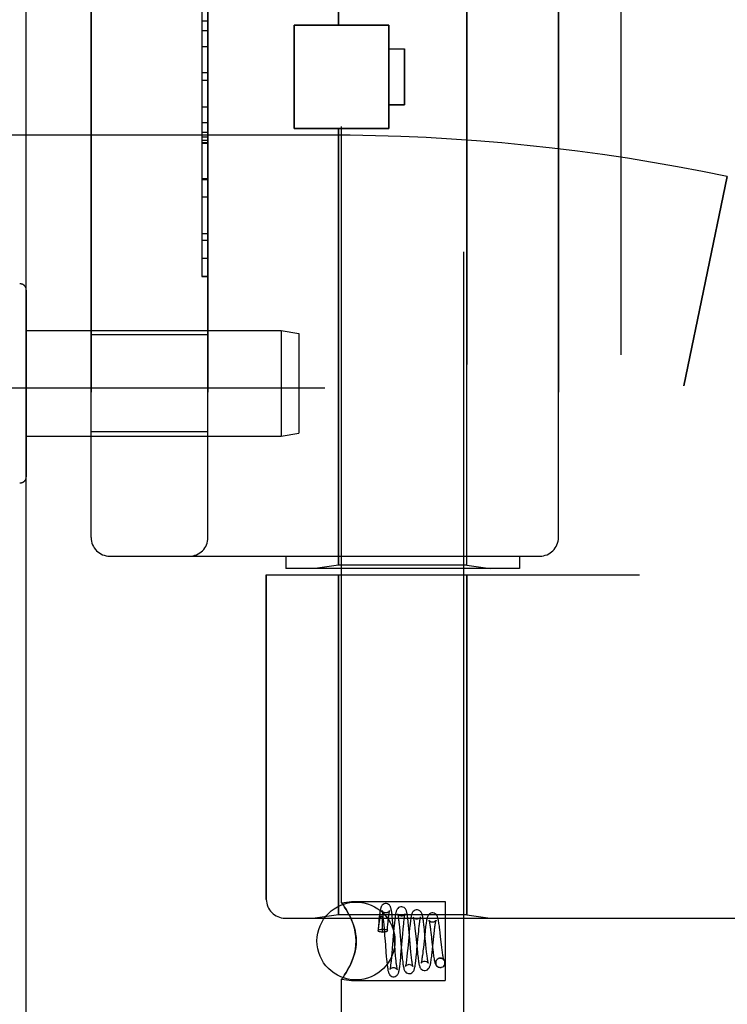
# Model space of a CAD drawing. Header units: inches. Extents: x 0 to 227, y 0 to 147.
# Tile 246 of 256: x 119.17 to 120.3, y 39.54 to 41.13. Entities that reach past the tile are written whole.
import ezdxf

# ---------------------------------------------------------------- set-up
doc = ezdxf.new("R2010")
doc.units = ezdxf.units.IN
doc.header["$LTSCALE"] = 12.466667
doc.header["$MEASUREMENT"] = 0
doc.linetypes.add('HIDDEN', pattern=[0.2, 0.1, -0.1])
doc.layers.get('0').update_dxf_attribs({"linetype": 'CONTINUOUS'})
doc.layers.add('LEFTHAND_DOOR_ASSEMBLY', color=7, linetype='CONTINUOUS')
doc.layers.add('RIGHTHAND_DOOR_ASSEMBLY', color=7, linetype='CONTINUOUS')

msp = doc.modelspace()

# ---------------------------------------------------------------- linework, layer by layer
at = {"color": 3, "linetype": 'Continuous'}
msp.add_line((119.1764, 36.2633), (119.1764, 108.0553), dxfattribs=at)
at = {"layer": 'LEFTHAND_DOOR_ASSEMBLY', "color": 8, "linetype": 'HIDDEN'}
for p, q in [((120.1304, 41.8343), (120.1304, 40.2343)), ((119.6774, 41.1173), (119.6774, 41.819)), ((119.8834, 40.2496), (119.8834, 41.819)), ((119.2804, 41.7743), (119.2804, 40.2943)), ((119.4679, 40.2943), (119.4679, 41.7743)), ((120.0304, 41.7743), (120.0304, 40.2943)), ((119.4579, 41.3552), (119.4579, 40.7133)), ((119.6064, 41.1173), (119.7584, 41.1173)), ((119.6064, 40.9513), (119.6064, 41.1173)), ((119.7584, 40.9513), (119.7584, 41.1173)), ((119.4579, 41.0827), (119.4679, 41.0827)), ((119.7584, 41.0793), (119.7834, 41.0793)), ((119.7834, 41.0793), (119.7834, 40.9893)), ((119.4679, 41.0406), (119.4579, 41.0406)), ((119.7834, 40.9893), (119.7584, 40.9893)), ((119.4679, 40.9604), (119.4579, 40.9604)), ((119.4679, 40.9448), (119.4579, 40.9448)), ((119.6064, 40.9513), (119.7584, 40.9513)), ((119.6774, 40.2496), (119.6774, 40.9513)), ((119.6554, 40.9405), (118.6878, 40.9405)), ((119.4679, 40.9372), (119.4579, 40.9372)), ((119.4679, 40.9318), (119.4579, 40.9318)), ((119.4679, 40.927), (119.4579, 40.927)), ((119.4679, 40.8686), (119.4579, 40.8686)), ((120.3014, 40.8743), (120.2316, 40.5377)), ((119.4679, 40.7423), (119.4579, 40.7423)), ((119.4679, 40.7133), (119.4579, 40.7133)), ((119.4679, 40.6198), (119.2804, 40.6198)), ((119.6554, 40.5343), (118.2374, 40.5343)), ((119.4679, 40.4638), (119.2804, 40.4638)), ((119.3104, 40.2643), (120.0004, 40.2643)), ((119.5929, 40.2643), (119.5929, 40.2443)), ((119.9679, 40.2643), (119.9679, 40.2443)), ((119.6774, 40.2496), (119.6399, 40.2443)), ((119.8834, 40.2496), (119.6774, 40.2496)), ((119.8834, 40.2496), (119.9209, 40.2443)), ((119.5616, 40.2343), (120.1604, 40.2343)), ((119.5616, 40.2343), (119.5616, 39.713)), ((119.9679, 40.2443), (119.5929, 40.2443)), ((119.6774, 40.2343), (119.6774, 39.6883)), ((119.8834, 40.2343), (119.8834, 39.6883)), ((119.5916, 39.683), (121.6554, 39.683)), ((119.6774, 39.6883), (119.6399, 39.683)), ((119.8834, 39.6883), (119.6774, 39.6883)), ((119.8834, 39.6883), (119.9209, 39.683))]:
    msp.add_line(p, q, dxfattribs=at)
for centre, radius, start, end in [((119.6554, 37.7592), 3.1814, 78.2843, 90), ((119.6554, 37.7592), 2.7751, 43.8884, 90), ((119.3104, 40.2943), 0.03, 180, 270), ((119.4379, 40.2943), 0.03, 270, 360), ((120.0004, 40.2943), 0.03, 270, 360), ((119.5916, 39.713), 0.03, 180, 270)]:
    msp.add_arc(centre, radius, start, end, dxfattribs=at)
at = {"layer": 'RIGHTHAND_DOOR_ASSEMBLY', "color": 8, "linetype": 'HIDDEN'}
for p, q in [((119.6824, 39.7077), (119.6824, 42.3543)), ((119.8784, 39.5063), (119.8784, 42.3543)), ((120.1304, 41.8343), (120.1304, 40.2343)), ((119.6774, 41.819), (119.6774, 41.1173)), ((119.8834, 41.819), (119.8834, 40.2496)), ((119.2804, 40.2943), (119.2804, 41.7743)), ((119.4679, 41.7743), (119.4679, 40.2943)), ((120.0304, 40.2943), (120.0304, 41.7743)), ((119.4579, 41.3553), (119.4579, 40.7133)), ((119.4679, 41.1238), (119.4579, 41.1238)), ((119.7584, 41.1173), (119.6064, 41.1173)), ((119.6064, 41.1173), (119.6064, 40.9513)), ((119.7584, 41.1173), (119.7584, 40.9513)), ((119.4679, 41.1082), (119.4579, 41.1082)), ((119.7584, 41.0793), (119.7834, 41.0793)), ((119.7834, 40.9893), (119.7834, 41.0793)), ((119.4679, 41.028), (119.4579, 41.028)), ((119.7584, 40.9893), (119.7834, 40.9893)), ((119.4579, 40.9859), (119.4679, 40.9859)), ((119.7584, 40.9513), (119.6064, 40.9513)), ((119.6774, 40.9513), (119.6774, 40.2496)), ((119.6554, 40.9405), (118.6878, 40.9405)), ((119.4679, 40.928), (119.4579, 40.928)), ((119.4579, 40.9277), (119.4679, 40.9277)), ((119.4579, 40.9275), (119.4679, 40.9275)), ((119.4579, 40.8709), (119.4679, 40.8709)), ((120.2316, 40.5377), (120.3014, 40.8743)), ((119.4679, 40.8407), (119.4579, 40.8407)), ((119.4679, 40.7819), (119.4579, 40.7819)), ((119.4579, 40.7717), (119.4679, 40.7717)), ((119.4679, 40.7136), (119.4579, 40.7136)), ((119.4579, 40.7133), (119.4679, 40.7133)), ((119.1764, 40.6917), (119.1764, 40.3919)), ((119.1764, 40.6268), (119.5855, 40.6268)), ((119.5855, 40.6268), (119.6139, 40.6218)), ((119.5855, 40.6268), (119.5855, 40.4568)), ((119.4679, 40.6198), (119.2804, 40.6198)), ((119.6139, 40.6218), (119.6139, 40.4618)), ((119.6554, 40.5343), (118.2374, 40.5343)), ((119.1764, 40.4568), (119.5855, 40.4568)), ((119.4679, 40.4638), (119.2804, 40.4638)), ((119.5855, 40.4568), (119.6139, 40.4618)), ((119.3104, 40.2643), (120.0004, 40.2643)), ((119.5929, 40.2643), (119.5929, 40.2443)), ((119.9679, 40.2643), (119.9679, 40.2443)), ((119.6774, 40.2496), (119.6399, 40.2443)), ((119.8834, 40.2496), (119.6774, 40.2496)), ((119.8834, 40.2496), (119.9209, 40.2443)), ((119.5616, 40.2343), (120.1604, 40.2343)), ((119.5616, 39.713), (119.5616, 40.2343)), ((119.9679, 40.2443), (119.5929, 40.2443)), ((119.6774, 39.6883), (119.6774, 40.2343)), ((119.8834, 39.6883), (119.8834, 40.2343)), ((119.6824, 39.7077), (119.6984, 39.7098)), ((119.6984, 39.7098), (119.8484, 39.7098)), ((119.8484, 39.7098), (119.8484, 39.5828)), ((119.6824, 39.7077), (119.6827, 39.7073)), ((119.5916, 39.683), (121.6554, 39.683)), ((119.6774, 39.6883), (119.6399, 39.683)), ((119.8834, 39.6883), (119.6774, 39.6883)), ((119.6955, 39.6866), (119.6984, 39.6802)), ((119.742, 39.6761), (119.7416, 39.671)), ((119.7473, 39.6812), (119.7474, 39.6807)), ((119.7474, 39.6807), (119.7474, 39.6801)), ((119.7474, 39.6801), (119.7475, 39.6794)), ((119.7475, 39.6794), (119.7475, 39.6787)), ((119.7475, 39.6787), (119.7475, 39.6778)), ((119.7475, 39.6778), (119.7476, 39.6769)), ((119.7476, 39.6769), (119.7476, 39.6759)), ((119.7492, 39.681), (119.7496, 39.6771)), ((119.7496, 39.6771), (119.75, 39.6728)), ((119.7648, 39.675), (119.7643, 39.6802)), ((119.7743, 39.6765), (119.7748, 39.6726)), ((119.7899, 39.6712), (119.7893, 39.6763)), ((119.8834, 39.6883), (119.9209, 39.683)), ((119.7416, 39.671), (119.7409, 39.6629)), ((119.7413, 39.6621), (119.7415, 39.6648)), ((119.7415, 39.6648), (119.7418, 39.6673)), ((119.7418, 39.6673), (119.742, 39.6694)), ((119.742, 39.6694), (119.7423, 39.6714)), ((119.7423, 39.6714), (119.7425, 39.6731)), ((119.7425, 39.6731), (119.7427, 39.6746)), ((119.7476, 39.6759), (119.7476, 39.6747)), ((119.7476, 39.6747), (119.7476, 39.6733)), ((119.7476, 39.6733), (119.7477, 39.6719)), ((119.7477, 39.6631), (119.7476, 39.6605)), ((119.7484, 39.6605), (119.7476, 39.6605)), ((119.7477, 39.6719), (119.7477, 39.6694)), ((119.7477, 39.6694), (119.7477, 39.6665)), ((119.7477, 39.6665), (119.7477, 39.6631)), ((119.75, 39.6728), (119.7506, 39.6657)), ((119.7506, 39.6657), (119.7515, 39.6549)), ((119.7558, 39.6628), (119.7563, 39.6682)), ((119.7563, 39.6682), (119.7566, 39.6725)), ((119.7659, 39.6608), (119.7637, 39.6344)), ((119.7652, 39.6695), (119.7648, 39.675)), ((119.766, 39.6608), (119.7652, 39.6695)), ((119.7664, 39.6665), (119.7659, 39.6608)), ((119.7676, 39.6403), (119.766, 39.6608)), ((119.7748, 39.6726), (119.7752, 39.6683)), ((119.7752, 39.6683), (119.7758, 39.6613)), ((119.7805, 39.6578), (119.7812, 39.6652)), ((119.7812, 39.6652), (119.7816, 39.6698)), ((119.7904, 39.6657), (119.7899, 39.6712)), ((119.7914, 39.6544), (119.7904, 39.6657)), ((119.8001, 39.6669), (119.8006, 39.6621)), ((119.8006, 39.6621), (119.8014, 39.6542)), ((119.8056, 39.6572), (119.8061, 39.6622)), ((119.8154, 39.6637), (119.8148, 39.669)), ((119.8162, 39.6553), (119.8154, 39.6637)), ((119.8251, 39.664), (119.8257, 39.6597)), ((119.8406, 39.6594), (119.84, 39.6649)), ((119.7782, 39.6295), (119.7805, 39.6578)), ((119.8014, 39.6542), (119.8034, 39.6339)), ((119.8054, 39.6546), (119.8056, 39.6572)), ((119.8157, 39.6562), (119.8136, 39.6358)), ((119.8176, 39.6413), (119.8162, 39.6553)), ((119.8282, 39.6331), (119.8303, 39.6533)), ((119.8303, 39.6533), (119.8309, 39.6585)), ((119.8413, 39.6535), (119.8406, 39.6594)), ((119.8423, 39.6446), (119.8413, 39.6535)), ((119.8432, 39.6362), (119.8423, 39.6446)), ((119.7526, 39.64), (119.7536, 39.6279)), ((119.7637, 39.6344), (119.763, 39.6265)), ((119.7684, 39.6297), (119.7676, 39.6403)), ((119.769, 39.6225), (119.7684, 39.6297)), ((119.7775, 39.6422), (119.7785, 39.6307)), ((119.7777, 39.6239), (119.7782, 39.6295)), ((119.7785, 39.6307), (119.779, 39.6252)), ((119.7883, 39.6316), (119.7878, 39.6265)), ((119.7885, 39.6342), (119.7883, 39.6316)), ((119.7937, 39.6281), (119.793, 39.6354)), ((119.8034, 39.6339), (119.804, 39.628)), ((119.8136, 39.6358), (119.813, 39.6306)), ((119.8183, 39.6336), (119.8176, 39.6413)), ((119.8188, 39.6291), (119.8183, 39.6336)), ((119.8193, 39.6249), (119.8188, 39.6291)), ((119.8282, 39.6366), (119.8288, 39.6313)), ((119.8438, 39.6312), (119.8432, 39.6362)), ((119.7536, 39.6279), (119.7541, 39.6221)), ((119.7541, 39.6221), (119.7546, 39.6166)), ((119.7694, 39.6182), (119.769, 39.6225)), ((119.7698, 39.6143), (119.7694, 39.6182)), ((119.779, 39.6252), (119.7796, 39.62)), ((119.7941, 39.6238), (119.7937, 39.6281)), ((119.7946, 39.6198), (119.7941, 39.6238)), ((119.8409, 39.6188), (119.8395, 39.6186)), ((119.8395, 39.6187), (119.8408, 39.6188)), ((119.6984, 39.6124), (119.6955, 39.606)), ((119.8408, 39.6038), (119.8423, 39.6039)), ((119.8409, 39.6038), (119.8423, 39.604)), ((119.6824, 39.5848), (119.6984, 39.5828)), ((119.6824, 39.5063), (119.6824, 39.5848)), ((119.6984, 39.5828), (119.8484, 39.5828))]:
    msp.add_line(p, q, dxfattribs=at)
for points in [[(119.6984, 39.6802), (119.6955, 39.6866), (119.6926, 39.6921), (119.6898, 39.6969), (119.6873, 39.7008), (119.6852, 39.7039), (119.6836, 39.706), (119.6827, 39.7073)], [(119.6836, 39.706), (119.6852, 39.7039), (119.6873, 39.7008), (119.6898, 39.6969), (119.6926, 39.6921)], [(119.7533, 39.7063), (119.7525, 39.7063), (119.7506, 39.7058), (119.749, 39.7049), (119.7476, 39.7038), (119.7467, 39.7027), (119.7461, 39.7017), (119.7457, 39.7008), (119.7453, 39.6999), (119.7451, 39.699), (119.7448, 39.698), (119.7446, 39.697), (119.7444, 39.6959), (119.7442, 39.6947), (119.7439, 39.6934), (119.7437, 39.692), (119.7435, 39.6904), (119.7433, 39.6887), (119.7431, 39.6869), (119.7429, 39.685), (119.7427, 39.683), (119.7424, 39.6808), (119.742, 39.6761)], [(119.7533, 39.6913), (119.7522, 39.6914), (119.7507, 39.6918), (119.7494, 39.6925), (119.7484, 39.6933), (119.7477, 39.694), (119.7474, 39.6946), (119.7472, 39.6949), (119.7472, 39.695)], [(119.7472, 39.695), (119.7472, 39.695), (119.7472, 39.6949), (119.7473, 39.6946), (119.7474, 39.6942), (119.7475, 39.6936), (119.7477, 39.6929), (119.7478, 39.692), (119.748, 39.691), (119.7481, 39.69), (119.7483, 39.6887), (119.7485, 39.6874), (119.7487, 39.686), (119.7488, 39.6844), (119.749, 39.6828), (119.7492, 39.681)], [(119.7643, 39.6802), (119.764, 39.6827), (119.7638, 39.685), (119.7635, 39.6871), (119.7633, 39.6891), (119.7631, 39.6909), (119.7628, 39.6925), (119.7626, 39.694), (119.7624, 39.6954), (119.7621, 39.6966), (119.7619, 39.6977), (119.7616, 39.6987), (119.7613, 39.6997), (119.761, 39.7007), (119.7606, 39.7016), (119.7599, 39.7027), (119.759, 39.7038), (119.7577, 39.7049), (119.756, 39.7058), (119.7542, 39.7063), (119.7533, 39.7063)], [(119.7594, 39.6949), (119.7594, 39.695), (119.7595, 39.695), (119.7594, 39.6949), (119.7592, 39.6946), (119.7588, 39.6939), (119.7581, 39.6932), (119.757, 39.6924), (119.7556, 39.6917), (119.754, 39.6913), (119.7533, 39.6913)], [(119.7572, 39.6785), (119.7575, 39.6821), (119.7577, 39.6838), (119.7579, 39.6853), (119.7581, 39.6868), (119.7582, 39.6881), (119.7584, 39.6894), (119.7586, 39.6905), (119.7587, 39.6915), (119.7589, 39.6924), (119.759, 39.6932), (119.7592, 39.6938), (119.7593, 39.6944), (119.7594, 39.6947), (119.7594, 39.6949)], [(119.7783, 39.7013), (119.7774, 39.7012), (119.7754, 39.7007), (119.7737, 39.6998), (119.7724, 39.6986), (119.7715, 39.6974), (119.7709, 39.6963), (119.7704, 39.6953), (119.7701, 39.6943), (119.7698, 39.6933), (119.7696, 39.6922), (119.7693, 39.691), (119.7691, 39.6897), (119.7688, 39.6883), (119.7686, 39.6867), (119.7683, 39.685), (119.7681, 39.6831), (119.7678, 39.6811), (119.7676, 39.679), (119.7673, 39.6767), (119.7671, 39.6743), (119.7669, 39.6718), (119.7664, 39.6665)], [(119.7893, 39.6763), (119.7891, 39.6788), (119.7888, 39.6811), (119.7885, 39.6832), (119.7883, 39.6852), (119.788, 39.687), (119.7877, 39.6886), (119.7875, 39.6901), (119.7872, 39.6914), (119.787, 39.6926), (119.7867, 39.6937), (119.7864, 39.6947), (119.786, 39.6957), (119.7856, 39.6967), (119.7849, 39.6978), (119.7839, 39.6989), (119.7826, 39.7), (119.7809, 39.7008), (119.7791, 39.7013), (119.7783, 39.7013)], [(119.8033, 39.6963), (119.8023, 39.6962), (119.8004, 39.6957), (119.7987, 39.6948), (119.7973, 39.6936), (119.7964, 39.6924), (119.7958, 39.6912), (119.7953, 39.6901), (119.795, 39.689), (119.7946, 39.6878), (119.7943, 39.6865), (119.794, 39.685), (119.7937, 39.6834), (119.7934, 39.6816), (119.7931, 39.6796), (119.7928, 39.6774), (119.7925, 39.675), (119.7922, 39.6725), (119.7919, 39.6698), (119.7916, 39.6669), (119.791, 39.661)], [(119.8148, 39.669), (119.8145, 39.6715), (119.8142, 39.6739), (119.814, 39.6762), (119.8137, 39.6784), (119.8134, 39.6804), (119.8131, 39.6822), (119.8128, 39.6839), (119.8125, 39.6854), (119.8122, 39.6868), (119.8119, 39.688), (119.8116, 39.6892), (119.8112, 39.6903), (119.8108, 39.6914), (119.8101, 39.6925), (119.8091, 39.6937), (119.8077, 39.6949), (119.806, 39.6958), (119.8042, 39.6963), (119.8033, 39.6963)], [(119.6984, 39.6802), (119.7, 39.676), (119.7016, 39.6716), (119.7029, 39.667), (119.7041, 39.6622), (119.7049, 39.6571), (119.7055, 39.6517), (119.7057, 39.6463), (119.7055, 39.6409), (119.705, 39.6356), (119.7041, 39.6305), (119.7029, 39.6257), (119.7016, 39.6211), (119.7001, 39.6166), (119.6984, 39.6124)], [(119.6984, 39.6124), (119.7009, 39.619), (119.7029, 39.6257), (119.7045, 39.6326), (119.7054, 39.6395), (119.7057, 39.6464), (119.7054, 39.6533), (119.7044, 39.6602), (119.7029, 39.667), (119.7009, 39.6737), (119.6984, 39.6802)], [(119.7427, 39.6746), (119.7429, 39.676), (119.743, 39.6766), (119.7431, 39.6772), (119.7432, 39.6778), (119.7433, 39.6783), (119.7434, 39.6788), (119.7434, 39.6793), (119.7435, 39.6797), (119.7436, 39.6801), (119.7437, 39.6805), (119.7437, 39.6809), (119.7438, 39.6812), (119.7439, 39.6815), (119.744, 39.6818), (119.744, 39.6821), (119.7441, 39.6824), (119.7442, 39.6827), (119.7442, 39.6829), (119.7443, 39.6832), (119.7443, 39.6834), (119.7444, 39.6836), (119.7445, 39.6838), (119.7445, 39.684), (119.7446, 39.6842), (119.7447, 39.6844), (119.7447, 39.6846), (119.7448, 39.6848), (119.7449, 39.685), (119.7449, 39.6851), (119.745, 39.6853), (119.7451, 39.6854), (119.7451, 39.6856), (119.7452, 39.6857), (119.7453, 39.6858), (119.7453, 39.6859), (119.7454, 39.686), (119.7455, 39.6861), (119.7456, 39.6862), (119.7456, 39.6863), (119.7457, 39.6863), (119.7458, 39.6863), (119.7459, 39.6864), (119.7461, 39.6863), (119.7462, 39.6862), (119.7464, 39.6861), (119.7465, 39.6859), (119.7466, 39.6857), (119.7466, 39.6856), (119.7467, 39.6854), (119.7467, 39.6852), (119.7468, 39.6851), (119.7468, 39.6849), (119.7469, 39.6848), (119.7469, 39.6847), (119.7469, 39.6845), (119.7469, 39.6844), (119.747, 39.6843), (119.747, 39.6841), (119.747, 39.684), (119.747, 39.6839), (119.7471, 39.6837), (119.7471, 39.6836), (119.7471, 39.6835), (119.7471, 39.6833), (119.7471, 39.6832), (119.7472, 39.6831), (119.7472, 39.6829), (119.7472, 39.6828), (119.7472, 39.6826), (119.7472, 39.6824), (119.7473, 39.6822), (119.7473, 39.682), (119.7473, 39.6818), (119.7473, 39.6816), (119.7473, 39.6814), (119.7473, 39.6812)], [(119.7566, 39.6725), (119.757, 39.6766), (119.7572, 39.6785)], [(119.7783, 39.6863), (119.7772, 39.6864), (119.7758, 39.6868), (119.7745, 39.6874), (119.7735, 39.6882), (119.7729, 39.6889), (119.7725, 39.6895), (119.7723, 39.6898), (119.7722, 39.6899)], [(119.7722, 39.6899), (119.7722, 39.6899), (119.7723, 39.6898), (119.7724, 39.6894), (119.7725, 39.6889), (119.7727, 39.6883), (119.7728, 39.6875), (119.773, 39.6865), (119.7732, 39.6855), (119.7734, 39.6843), (119.7735, 39.6829), (119.7737, 39.6815), (119.7739, 39.6799), (119.7741, 39.6783), (119.7743, 39.6765)], [(119.7842, 39.6895), (119.7843, 39.6897), (119.7844, 39.6899), (119.7843, 39.6899), (119.7842, 39.6896), (119.7838, 39.689), (119.7831, 39.6882), (119.782, 39.6874), (119.7806, 39.6867), (119.779, 39.6863), (119.7783, 39.6863)], [(119.7816, 39.6698), (119.782, 39.674), (119.7822, 39.6759), (119.7824, 39.6777), (119.7826, 39.6795), (119.7828, 39.6811), (119.783, 39.6826), (119.7832, 39.6839), (119.7834, 39.6852), (119.7836, 39.6863), (119.7838, 39.6873), (119.7839, 39.6882), (119.7841, 39.6888), (119.7842, 39.6894), (119.7842, 39.6895)], [(119.8033, 39.6813), (119.8023, 39.6814), (119.8008, 39.6818), (119.7996, 39.6824), (119.7986, 39.6831), (119.7979, 39.6838), (119.7975, 39.6844), (119.7974, 39.6847), (119.7973, 39.6847)], [(119.7973, 39.6847), (119.7973, 39.6847), (119.7974, 39.6846), (119.7975, 39.6842), (119.7977, 39.6836), (119.7978, 39.6829), (119.798, 39.682), (119.7982, 39.6809), (119.7984, 39.6796), (119.7987, 39.6782), (119.7989, 39.6767), (119.7991, 39.675), (119.7993, 39.6732), (119.7996, 39.6712), (119.7998, 39.6691), (119.8001, 39.6669)], [(119.8091, 39.6843), (119.8092, 39.6846), (119.8092, 39.6848), (119.8092, 39.6847), (119.8091, 39.6845), (119.8087, 39.6839), (119.8079, 39.6831), (119.8068, 39.6823), (119.8054, 39.6817), (119.8039, 39.6813), (119.8033, 39.6813)], [(119.8061, 39.6622), (119.8066, 39.6668), (119.8068, 39.669), (119.807, 39.671), (119.8073, 39.6729), (119.8075, 39.6747), (119.8077, 39.6764), (119.8079, 39.6779), (119.8081, 39.6793), (119.8083, 39.6806), (119.8085, 39.6817), (119.8087, 39.6827), (119.8089, 39.6835), (119.8091, 39.6841), (119.8091, 39.6843)], [(119.8283, 39.6913), (119.8273, 39.6912), (119.8254, 39.6907), (119.8236, 39.6897), (119.8223, 39.6885), (119.8213, 39.6873), (119.8207, 39.6862), (119.8202, 39.685), (119.8198, 39.6839), (119.8195, 39.6826), (119.8191, 39.6813), (119.8188, 39.6797), (119.8185, 39.6781), (119.8182, 39.6762), (119.8179, 39.6742), (119.8176, 39.672), (119.8172, 39.6697), (119.8169, 39.6672), (119.8166, 39.6646), (119.8163, 39.6619), (119.8157, 39.6562)], [(119.8283, 39.6763), (119.8277, 39.6763), (119.8261, 39.6767), (119.8248, 39.6773), (119.8238, 39.678), (119.8231, 39.6787), (119.8227, 39.6792), (119.8225, 39.6795), (119.8225, 39.6796)], [(119.8225, 39.6796), (119.8225, 39.6794), (119.8227, 39.679), (119.8228, 39.6784), (119.823, 39.6777), (119.8232, 39.6767), (119.8234, 39.6756), (119.8237, 39.6744), (119.8239, 39.673), (119.8241, 39.6714), (119.8244, 39.6698), (119.8246, 39.668), (119.8249, 39.6661), (119.8251, 39.664)], [(119.84, 39.6649), (119.8397, 39.6674), (119.8394, 39.6698), (119.839, 39.6721), (119.8387, 39.6742), (119.8384, 39.6762), (119.8381, 39.6779), (119.8378, 39.6795), (119.8375, 39.681), (119.8372, 39.6823), (119.8369, 39.6835), (119.8365, 39.6846), (119.8361, 39.6856), (119.8356, 39.6866), (119.8349, 39.6878), (119.834, 39.6889), (119.8326, 39.69), (119.8309, 39.6908), (119.829, 39.6913), (119.8283, 39.6913)], [(119.8339, 39.6789), (119.834, 39.6793), (119.8341, 39.6796), (119.8341, 39.6796), (119.834, 39.6794), (119.8336, 39.6788), (119.8328, 39.6781), (119.8317, 39.6773), (119.8303, 39.6766), (119.8288, 39.6763), (119.8283, 39.6763)], [(119.8309, 39.6585), (119.8314, 39.6633), (119.8317, 39.6655), (119.832, 39.6676), (119.8322, 39.6695), (119.8325, 39.6713), (119.8327, 39.673), (119.833, 39.6745), (119.8332, 39.6758), (119.8334, 39.677), (119.8336, 39.6779), (119.8338, 39.6787), (119.8339, 39.6789)], [(119.7409, 39.6629), (119.741, 39.6632), (119.7415, 39.6637), (119.7423, 39.6642), (119.7435, 39.6646), (119.745, 39.6649), (119.7466, 39.6651), (119.7484, 39.6651)], [(119.7413, 39.6621), (119.7409, 39.6627), (119.7409, 39.6629)], [(119.7413, 39.6621), (119.7429, 39.6617), (119.7445, 39.6613), (119.7461, 39.6609), (119.7476, 39.6605)], [(119.7484, 39.6651), (119.7504, 39.6651), (119.7521, 39.6648), (119.7537, 39.6645), (119.7549, 39.664), (119.7556, 39.6634), (119.7558, 39.6628), (119.7558, 39.6628)], [(119.7558, 39.6628), (119.7556, 39.6622), (119.7549, 39.6617), (119.7537, 39.6612), (119.7521, 39.6608), (119.7504, 39.6606), (119.7484, 39.6605)], [(119.7758, 39.6613), (119.777, 39.6479), (119.7775, 39.6422)], [(119.791, 39.661), (119.7907, 39.658), (119.7885, 39.6342)], [(119.7515, 39.6549), (119.7522, 39.6461), (119.7526, 39.64)], [(119.793, 39.6354), (119.7919, 39.6488), (119.7914, 39.6544)], [(119.803, 39.6293), (119.8033, 39.6321), (119.8054, 39.6546)], [(119.8257, 39.6597), (119.8265, 39.6524), (119.8268, 39.6499)], [(119.8268, 39.6499), (119.8273, 39.6446), (119.8282, 39.6366)], [(119.7908, 39.5938), (119.7915, 39.5938), (119.7934, 39.5942), (119.795, 39.5951), (119.7964, 39.5961), (119.7974, 39.5973), (119.7981, 39.5984), (119.7986, 39.5995), (119.7989, 39.6005), (119.7993, 39.6017), (119.7996, 39.6029), (119.7999, 39.6043), (119.8002, 39.6058), (119.8005, 39.6075), (119.8008, 39.6094), (119.801, 39.6114), (119.8013, 39.6136), (119.8016, 39.616), (119.8019, 39.6185), (119.8022, 39.6211), (119.8025, 39.6238), (119.803, 39.6293)], [(119.813, 39.6306), (119.8125, 39.6259), (119.8122, 39.6237), (119.8119, 39.6217), (119.8117, 39.6198), (119.8114, 39.6181), (119.8112, 39.6165), (119.811, 39.6151), (119.8107, 39.6139), (119.8105, 39.6128), (119.8103, 39.6119), (119.8101, 39.6112), (119.8101, 39.611)], [(119.8158, 39.5988), (119.8166, 39.5988), (119.8184, 39.5993), (119.8201, 39.6001), (119.8215, 39.6013), (119.8225, 39.6024), (119.8232, 39.6036), (119.8237, 39.6047), (119.8241, 39.6058), (119.8244, 39.6069), (119.8248, 39.6082), (119.8251, 39.6096), (119.8254, 39.6112), (119.8257, 39.613), (119.826, 39.615), (119.8263, 39.6171), (119.8266, 39.6194), (119.827, 39.6219), (119.8273, 39.6246), (119.8276, 39.6274), (119.8282, 39.6331)], [(119.8288, 39.6313), (119.8292, 39.6288), (119.8295, 39.6264), (119.8298, 39.624), (119.8301, 39.6218), (119.8305, 39.6197), (119.8308, 39.6177), (119.8311, 39.6159), (119.8315, 39.6143), (119.8318, 39.6128), (119.8322, 39.6114), (119.8326, 39.6102), (119.8332, 39.609), (119.8338, 39.6077), (119.8348, 39.6065), (119.8362, 39.6053), (119.838, 39.6043), (119.8399, 39.6038), (119.8408, 39.6038)], [(119.8464, 39.6157), (119.8465, 39.6157), (119.8465, 39.6155), (119.8465, 39.6157), (119.8463, 39.6161), (119.8462, 39.6167), (119.846, 39.6176), (119.8457, 39.6186), (119.8455, 39.6199), (119.8452, 39.6213), (119.845, 39.623), (119.8447, 39.6248), (119.8444, 39.6267), (119.8441, 39.6289), (119.8438, 39.6312)], [(119.7546, 39.6166), (119.7549, 39.6141), (119.7551, 39.6117), (119.7554, 39.6094), (119.7556, 39.6073), (119.7559, 39.6053), (119.7561, 39.6036), (119.7564, 39.6019), (119.7566, 39.6004), (119.7568, 39.5991), (119.7571, 39.5979), (119.7574, 39.5968), (119.7576, 39.5958), (119.758, 39.5948), (119.7584, 39.5938), (119.759, 39.5927), (119.7598, 39.5916), (119.7612, 39.5904), (119.7629, 39.5894), (119.7648, 39.5889), (119.7658, 39.5888)], [(119.7623, 39.6194), (119.7619, 39.6152), (119.7617, 39.6133), (119.7615, 39.6115), (119.7613, 39.6098), (119.7611, 39.6083), (119.7609, 39.6068), (119.7607, 39.6055), (119.7606, 39.6043), (119.7604, 39.6033), (119.7602, 39.6024), (119.7601, 39.6016), (119.7599, 39.601), (119.7598, 39.6005), (119.7598, 39.6004)], [(119.763, 39.6265), (119.7626, 39.6216), (119.7623, 39.6194)], [(119.7658, 39.5888), (119.7666, 39.5888), (119.7684, 39.5893), (119.7701, 39.5901), (119.7714, 39.5912), (119.7723, 39.5923), (119.773, 39.5933), (119.7735, 39.5943), (119.7738, 39.5953), (119.7741, 39.5963), (119.7744, 39.5974), (119.7747, 39.5986), (119.7749, 39.5999), (119.7752, 39.6013), (119.7754, 39.6029), (119.7757, 39.6047), (119.7759, 39.6066), (119.7762, 39.6087), (119.7764, 39.6109), (119.7767, 39.6133), (119.777, 39.6158), (119.7772, 39.6184), (119.7777, 39.6239)], [(119.7719, 39.6002), (119.7719, 39.6002), (119.7718, 39.6004), (119.7717, 39.6008), (119.7716, 39.6014), (119.7714, 39.6021), (119.7713, 39.603), (119.7711, 39.604), (119.7709, 39.6051), (119.7708, 39.6063), (119.7706, 39.6077), (119.7704, 39.6092), (119.7702, 39.6108), (119.77, 39.6125), (119.7698, 39.6143)], [(119.7796, 39.62), (119.7798, 39.6176), (119.7801, 39.6153), (119.7804, 39.6131), (119.7806, 39.6111), (119.7809, 39.6092), (119.7811, 39.6075), (119.7814, 39.6059), (119.7817, 39.6045), (119.782, 39.6032), (119.7822, 39.602), (119.7825, 39.6009), (119.7829, 39.5999), (119.7833, 39.5988), (119.784, 39.5977), (119.7849, 39.5965), (119.7862, 39.5953), (119.7879, 39.5944), (119.7899, 39.5939), (119.7908, 39.5938)], [(119.7878, 39.6265), (119.7873, 39.6219), (119.7871, 39.6197), (119.7868, 39.6177), (119.7866, 39.6159), (119.7864, 39.6141), (119.7862, 39.6125), (119.786, 39.6111), (119.7858, 39.6098), (119.7856, 39.6086), (119.7854, 39.6076), (119.7852, 39.6068), (119.785, 39.6061), (119.785, 39.6059)], [(119.7968, 39.6053), (119.7968, 39.6053), (119.7967, 39.6056), (119.7966, 39.606), (119.7965, 39.6066), (119.7963, 39.6073), (119.7961, 39.6082), (119.796, 39.6092), (119.7958, 39.6103), (119.7956, 39.6116), (119.7954, 39.613), (119.7952, 39.6145), (119.795, 39.6162), (119.7948, 39.6179), (119.7946, 39.6198)], [(119.804, 39.628), (119.8043, 39.6251), (119.8046, 39.6224), (119.805, 39.6197), (119.8053, 39.6172), (119.8056, 39.6149), (119.806, 39.6128), (119.8063, 39.6109), (119.8066, 39.6092), (119.807, 39.6077), (119.8073, 39.6063), (119.8078, 39.6051), (119.8082, 39.6039), (119.8089, 39.6027), (119.8098, 39.6015), (119.8112, 39.6003), (119.8129, 39.5994), (119.8148, 39.5989), (119.8158, 39.5988)], [(119.8101, 39.611), (119.81, 39.6107), (119.8099, 39.6105), (119.8099, 39.6104), (119.81, 39.6107), (119.8104, 39.6112), (119.811, 39.6119), (119.8119, 39.6126), (119.8132, 39.6133), (119.8147, 39.6137), (119.8158, 39.6138)], [(119.8158, 39.6138), (119.8167, 39.6137), (119.8185, 39.6132), (119.8199, 39.6124), (119.8209, 39.6115), (119.8214, 39.6109), (119.8216, 39.6106)], [(119.8216, 39.6106), (119.8216, 39.6105), (119.8217, 39.6104), (119.8216, 39.6105), (119.8215, 39.6108), (119.8214, 39.6114), (119.8212, 39.6121), (119.821, 39.6129), (119.8208, 39.6139), (119.8206, 39.6151), (119.8204, 39.6164), (119.8202, 39.6179), (119.82, 39.6194), (119.8198, 39.6211), (119.8195, 39.623), (119.8193, 39.6249)], [(119.8395, 39.6186), (119.8389, 39.6185), (119.8371, 39.6178), (119.8356, 39.6166), (119.8344, 39.615), (119.8337, 39.6132), (119.8334, 39.6113), (119.8337, 39.6094), (119.8344, 39.6075), (119.8356, 39.606), (119.8371, 39.6048), (119.8389, 39.6041), (119.8409, 39.6038)], [(119.8408, 39.6188), (119.8417, 39.6187), (119.8433, 39.6183), (119.8447, 39.6175), (119.8456, 39.6167), (119.8462, 39.6161), (119.8464, 39.6157)], [(119.8423, 39.604), (119.8429, 39.6041), (119.8446, 39.6048), (119.8462, 39.606), (119.8474, 39.6075), (119.8481, 39.6094), (119.8483, 39.6113), (119.8481, 39.6132), (119.8474, 39.615), (119.8462, 39.6166), (119.8446, 39.6178), (119.8429, 39.6185), (119.8409, 39.6188)], [(119.6926, 39.6005), (119.6898, 39.5957), (119.6873, 39.5918), (119.6852, 39.5887), (119.6836, 39.5866), (119.6827, 39.5853)], [(119.6852, 39.5887), (119.6873, 39.5918), (119.6898, 39.5957), (119.6926, 39.6005), (119.6955, 39.606), (119.6984, 39.6124)], [(119.7598, 39.6004), (119.7597, 39.6003), (119.7597, 39.6002), (119.7597, 39.6003), (119.7599, 39.6006), (119.7603, 39.6012), (119.761, 39.6019), (119.762, 39.6026), (119.7633, 39.6033), (119.7648, 39.6037), (119.7658, 39.6038)], [(119.7658, 39.6038), (119.7668, 39.6037), (119.7686, 39.6032), (119.77, 39.6023), (119.771, 39.6014), (119.7716, 39.6007), (119.7718, 39.6003), (119.7719, 39.6001), (119.7719, 39.6002)], [(119.785, 39.6059), (119.7849, 39.6057), (119.7848, 39.6054), (119.7848, 39.6053), (119.7849, 39.6054), (119.7851, 39.6059), (119.7856, 39.6065), (119.7866, 39.6074), (119.7879, 39.6082), (119.7895, 39.6087), (119.7908, 39.6088)], [(119.7908, 39.6088), (119.7918, 39.6087), (119.7935, 39.6082), (119.7949, 39.6074), (119.7959, 39.6065), (119.7965, 39.6059), (119.7967, 39.6054), (119.7968, 39.6052), (119.7968, 39.6053)], [(119.6824, 39.5848), (119.6827, 39.5853), (119.6836, 39.5866)]]:
    msp.add_lwpolyline(points, dxfattribs=at)
msp.add_circle((119.7054, 39.6463), 0.0625, dxfattribs=at)
for centre, radius, start, end in [((119.6554, 37.7592), 3.1814, 78.2843, 90), ((119.1664, 40.6917), 0.01, 360, 93.2246), ((119.6554, 37.7592), 2.7751, 43.8884, 90), ((119.1664, 40.3919), 0.01, 266.7754, 0), ((119.3104, 40.2943), 0.03, 180, 270), ((119.4379, 40.2943), 0.03, 270, 360), ((120.0004, 40.2943), 0.03, 270, 360), ((119.5916, 39.713), 0.03, 180, 270)]:
    msp.add_arc(centre, radius, start, end, dxfattribs=at)

doc.saveas('drawing.dxf')
